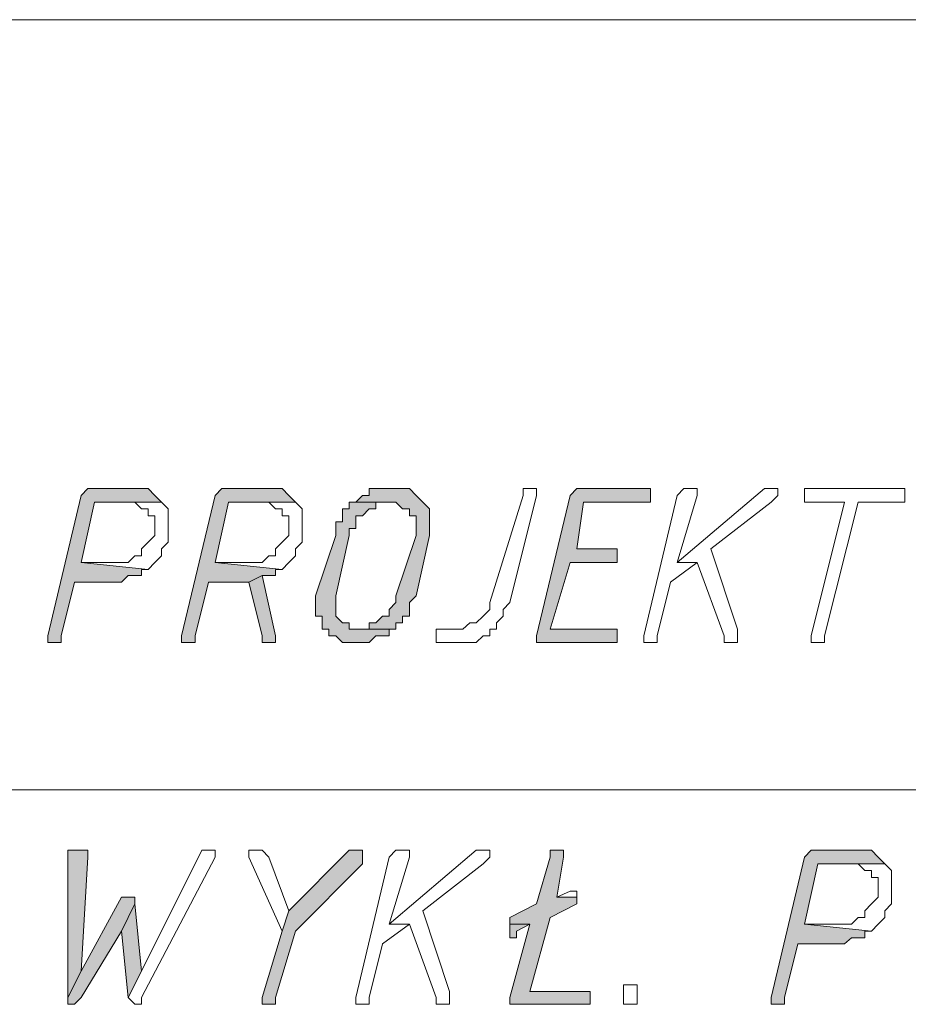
# Model space of a CAD drawing. Header units: inches. Extents: x -1441 to 3871, y -4351 to 2413.
# Tile 224 of 256: x 587 to 643, y 489 to 552. Entities that reach past the tile are written whole.
import ezdxf

# ---------------------------------------------------------------- set-up
doc = ezdxf.new("R2010")
doc.units = ezdxf.units.IN
doc.header["$MEASUREMENT"] = 0
doc.layers.add('at_Entity', color=7, linetype='Continuous')
doc.layers.add('at_Solid', color=7, linetype='Continuous')

msp = doc.modelspace()

# ---------------------------------------------------------------- hatches: boundary and pattern name
at = {"layer": 'at_Solid', "lineweight": 15}
for points in [[(593.93314, 521.98147), (591.39526, 521.98147), (590.9707, 521.98147), (590.54613, 521.55213), (588.42805, 512.67911), (588.42805, 512.24977), (588.85262, 512.24977), (589.27719, 512.24977), (589.27719, 512.67911), (590.12633, 516.06612), (592.6642, 516.06612), (593.08877, 516.06612), (593.50857, 516.49546), (593.93314, 516.49546), (594.35771, 516.49546), (594.35771, 516.8771), (594.77751, 516.8771), (590.54613, 517.30644), (591.39526, 521.12279), (595.62664, 521.12279), (595.20207, 521.55213), (594.77751, 521.98147), (594.35771, 521.98147)], [(602.40067, 521.98147), (599.85802, 521.98147), (599.43345, 521.98147), (599.01365, 521.55213), (596.89558, 512.67911), (596.89558, 512.24977), (597.32015, 512.24977), (597.74472, 512.24977), (597.74472, 512.67911), (598.58909, 516.06612), (601.13173, 516.06612), (601.9761, 516.49546), (602.82046, 516.49546), (602.82046, 516.8771), (603.24503, 516.8771), (599.01365, 517.30644), (599.85802, 521.12279), (604.09417, 521.12279), (603.6696, 521.55213), (603.24503, 521.98147), (602.82046, 521.98147)], [(610.43885, 521.98147), (610.01906, 521.98147), (608.75012, 521.98147), (608.75012, 521.55213), (608.32555, 521.55213), (607.90098, 521.12279), (610.43885, 521.12279), (610.86342, 520.69345), (611.28799, 520.69345), (611.28799, 520.26411), (611.71256, 520.26411), (611.71256, 519.02379), (610.43885, 515.20744), (610.43885, 514.7781), (610.01906, 514.34876), (610.01906, 513.91943), (609.59449, 513.91943), (609.16992, 513.49009), (608.75012, 513.49009), (608.75012, 513.10845), (607.90098, 513.10845), (610.43885, 513.10845), (610.43885, 513.49009), (610.86342, 513.49009), (610.86342, 513.91943), (611.28799, 513.91943), (611.28799, 514.7781), (611.71256, 515.20744), (612.55693, 519.02379), (612.55693, 520.69345), (612.13713, 521.12279), (611.71256, 521.55213), (611.28799, 521.98147), (610.86342, 521.98147)], [(626.10497, 521.98147), (622.29339, 521.98147), (621.86883, 521.98147), (621.44903, 521.55213), (619.33095, 512.67911), (619.33095, 512.24977), (623.9869, 512.24977), (624.41147, 512.24977), (624.41147, 513.10845), (623.9869, 513.10845), (620.18009, 513.10845), (621.44903, 517.30644), (624.41147, 517.30644), (624.41147, 518.16512), (621.86883, 518.16512), (622.29339, 521.12279), (626.52477, 521.12279), (626.52477, 521.98147)], [(607.90098, 521.12279), (607.47641, 521.12279), (607.47641, 520.69345), (607.05661, 520.69345), (607.05661, 519.88247), (606.63205, 519.88247), (606.63205, 519.02379), (605.36311, 515.20744), (605.36311, 513.91943), (605.78291, 513.91943), (605.78291, 513.10845), (606.20748, 513.10845), (606.20748, 512.67911), (606.63205, 512.67911), (607.05661, 512.24977), (607.90098, 512.24977), (608.75012, 512.24977), (609.16992, 512.67911), (609.59449, 512.67911), (610.01906, 512.67911), (610.01906, 513.10845), (610.43885, 513.10845), (607.90098, 513.10845), (607.47641, 513.10845), (607.47641, 513.49009), (607.05661, 513.49009), (606.63205, 513.91943), (606.63205, 515.20744), (607.47641, 519.02379), (607.47641, 519.45313), (607.90098, 519.45313), (607.90098, 520.26411), (608.32555, 520.26411), (608.75012, 520.69345), (609.16992, 520.69345), (609.16992, 521.12279), (610.01906, 521.12279)], [(601.9761, 516.49546), (601.13173, 516.06612), (601.9761, 512.67911), (601.9761, 512.24977), (602.82046, 512.24977), (602.82046, 512.67911)], [(590.12633, 499.13107), (589.70176, 499.13107), (589.70176, 489.82871), (590.54613, 491.49836), (590.9707, 498.70173), (590.9707, 499.13107), (590.54613, 499.13107)], [(607.90098, 499.13107), (607.47641, 499.13107), (603.6696, 495.31472), (603.24503, 494.0267), (601.9761, 489.82871), (601.9761, 489.39937), (602.40067, 489.39937), (602.82046, 489.39937), (602.82046, 489.82871), (604.09417, 494.0267), (608.32555, 498.27239), (608.32555, 499.13107)], [(620.59989, 499.13107), (620.18009, 499.13107), (620.18009, 498.70173), (619.33095, 495.74405), (617.63745, 494.88538), (617.63745, 494.45604), (618.90638, 494.45604), (617.63745, 489.82871), (617.63745, 489.39937), (618.06202, 489.39937), (622.71796, 489.39937), (622.71796, 490.21035), (618.90638, 490.21035), (620.18009, 494.88538), (621.86883, 495.74405), (621.86883, 496.17339), (620.59989, 496.17339), (621.02446, 498.70173), (621.02446, 499.13107)], [(639.64825, 499.13107), (637.11038, 499.13107), (636.68581, 499.13107), (636.26124, 498.70173), (634.14793, 489.82871), (634.14793, 489.39937), (634.56773, 489.39937), (634.9923, 489.39937), (634.9923, 489.82871), (635.83667, 493.21572), (638.37931, 493.21572), (638.79911, 493.21572), (639.22368, 493.59736), (639.64825, 493.59736), (640.07282, 493.59736), (640.07282, 494.0267), (640.49262, 494.0267), (636.26124, 494.45604), (637.11038, 498.27239), (641.34175, 498.27239), (640.91719, 498.70173), (640.49262, 499.13107), (640.07282, 499.13107)], [(593.50857, 496.17339), (593.08877, 496.17339), (590.54613, 491.49836), (589.70176, 489.82871), (589.70176, 489.39937), (590.12633, 489.39937), (590.54613, 489.82871), (593.08877, 494.0267), (593.93314, 495.74405), (593.93314, 496.17339)], [(593.93314, 495.74405), (593.08877, 494.0267), (593.50857, 489.82871), (594.35771, 491.49836)], [(617.63745, 494.45604), (617.63745, 493.59736), (618.06202, 493.59736), (618.06202, 494.0267), (618.90638, 494.45604)]]:
    msp.add_hatch(color=7, dxfattribs=at).paths.add_polyline_path(points)

# ---------------------------------------------------------------- linework, layer by layer
at = {"layer": 'at_Entity', "color": 7, "lineweight": 15}
for p, q in [((1049.39074, 551.60589), (314.98652, 551.60589)), ((590.9707, 521.98147), (590.54613, 521.55213)), ((591.39526, 521.98147), (590.9707, 521.98147)), ((590.9707, 521.98147), (590.9707, 521.98147)), ((593.93314, 521.98147), (591.39526, 521.98147)), ((594.35771, 521.98147), (593.93314, 521.98147)), ((594.77751, 521.98147), (594.35771, 521.98147)), ((594.35771, 521.98147), (594.35771, 521.98147)), ((595.20207, 521.55213), (594.77751, 521.98147)), ((599.43345, 521.98147), (599.01365, 521.55213)), ((599.85802, 521.98147), (599.43345, 521.98147)), ((599.43345, 521.98147), (599.43345, 521.98147)), ((602.40067, 521.98147), (599.85802, 521.98147)), ((602.82046, 521.98147), (602.40067, 521.98147)), ((603.24503, 521.98147), (602.82046, 521.98147)), ((602.82046, 521.98147), (602.82046, 521.98147)), ((603.6696, 521.55213), (603.24503, 521.98147)), ((610.01906, 521.98147), (608.75012, 521.98147)), ((608.75012, 521.98147), (608.75012, 521.55213)), ((610.43885, 521.98147), (610.01906, 521.98147)), ((610.86342, 521.98147), (610.43885, 521.98147)), ((611.28799, 521.98147), (610.86342, 521.98147)), ((610.86342, 521.98147), (610.86342, 521.98147)), ((611.71256, 521.55213), (611.28799, 521.98147)), ((618.90638, 521.98147), (618.48181, 521.98147)), ((618.48181, 521.98147), (618.48181, 521.55213)), ((619.33095, 521.98147), (618.90638, 521.98147)), ((618.90638, 521.98147), (618.90638, 521.98147)), ((619.33095, 521.55213), (619.33095, 521.98147)), ((621.86883, 521.98147), (621.44903, 521.55213)), ((622.29339, 521.98147), (621.86883, 521.98147)), ((621.86883, 521.98147), (621.86883, 521.98147)), ((626.10497, 521.98147), (622.29339, 521.98147)), ((626.52477, 521.98147), (626.10497, 521.98147)), ((626.52477, 521.12279), (626.52477, 521.98147)), ((633.72336, 521.98147), (628.21828, 517.30644)), ((628.64285, 521.98147), (628.21828, 521.55213)), ((629.06742, 521.98147), (628.64285, 521.98147)), ((628.64285, 521.98147), (628.64285, 521.98147)), ((629.48722, 521.98147), (629.06742, 521.98147)), ((629.06742, 521.98147), (629.06742, 521.98147)), ((629.48722, 521.55213), (629.48722, 521.98147)), ((634.14793, 521.98147), (633.72336, 521.98147)), ((633.72336, 521.98147), (633.72336, 521.98147)), ((634.56773, 521.98147), (634.14793, 521.98147)), ((634.14793, 521.98147), (634.14793, 521.98147)), ((634.56773, 521.55213), (634.56773, 521.98147)), ((636.68581, 521.98147), (636.26124, 521.98147)), ((636.26124, 521.98147), (636.26124, 521.12279)), ((642.19089, 521.98147), (636.68581, 521.98147)), ((642.61069, 521.98147), (642.19089, 521.98147)), ((642.19089, 521.98147), (642.19089, 521.98147)), ((642.61069, 521.12279), (642.61069, 521.98147)), ((590.54613, 521.55213), (588.42805, 512.67911)), ((595.62664, 521.12279), (595.20207, 521.55213)), ((595.20207, 521.55213), (595.20207, 521.55213)), ((599.01365, 521.55213), (596.89558, 512.67911)), ((604.09417, 521.12279), (603.6696, 521.55213)), ((603.6696, 521.55213), (603.6696, 521.55213)), ((608.32555, 521.55213), (607.90098, 521.12279)), ((608.75012, 521.55213), (608.32555, 521.55213)), ((608.32555, 521.55213), (608.32555, 521.55213)), ((612.13713, 521.12279), (611.71256, 521.55213)), ((611.71256, 521.55213), (611.71256, 521.55213)), ((618.48181, 521.55213), (616.36851, 514.7781)), ((617.63745, 514.7781), (619.33095, 521.55213)), ((621.44903, 521.55213), (619.33095, 512.67911)), ((628.21828, 521.55213), (626.10497, 512.67911)), ((628.21828, 517.30644), (629.48722, 521.55213)), ((634.14793, 521.12279), (634.56773, 521.55213)), ((590.54613, 517.30644), (591.39526, 521.12279)), ((591.39526, 521.12279), (595.62664, 521.12279)), ((595.62664, 521.12279), (593.50857, 521.12279)), ((593.50857, 521.12279), (593.93314, 521.12279)), ((593.93314, 521.12279), (593.93314, 521.12279)), ((593.93314, 521.12279), (594.35771, 520.69345)), ((594.35771, 520.69345), (594.77751, 520.69345)), ((594.77751, 520.69345), (594.77751, 520.26411)), ((596.05121, 520.69345), (595.62664, 521.12279)), ((595.62664, 521.12279), (595.62664, 521.12279)), ((596.05121, 518.59445), (596.05121, 520.69345)), ((599.01365, 517.30644), (599.85802, 521.12279)), ((599.85802, 521.12279), (604.09417, 521.12279)), ((604.09417, 521.12279), (601.9761, 521.12279)), ((601.9761, 521.12279), (602.40067, 521.12279)), ((602.40067, 521.12279), (602.40067, 521.12279)), ((602.40067, 521.12279), (602.82046, 520.69345)), ((602.82046, 520.69345), (603.24503, 520.69345)), ((603.24503, 520.69345), (603.24503, 520.26411)), ((604.51397, 520.69345), (604.09417, 521.12279)), ((604.09417, 521.12279), (604.09417, 521.12279)), ((604.51397, 518.59445), (604.51397, 520.69345)), ((607.47641, 520.69345), (607.05661, 520.69345)), ((607.05661, 520.69345), (607.05661, 519.88247)), ((607.90098, 521.12279), (607.47641, 521.12279)), ((607.47641, 521.12279), (607.47641, 520.69345)), ((610.01906, 521.12279), (607.90098, 521.12279)), ((607.90098, 521.12279), (610.43885, 521.12279)), ((608.32555, 520.26411), (608.75012, 520.69345)), ((608.75012, 520.69345), (609.16992, 520.69345)), ((609.16992, 520.69345), (609.16992, 521.12279)), ((609.16992, 521.12279), (610.01906, 521.12279)), ((610.01906, 521.12279), (610.01906, 521.12279)), ((610.43885, 521.12279), (610.43885, 521.12279)), ((610.43885, 521.12279), (610.86342, 520.69345)), ((610.86342, 520.69345), (611.28799, 520.69345)), ((611.28799, 520.69345), (611.28799, 520.26411)), ((612.55693, 520.69345), (612.13713, 521.12279)), ((612.13713, 521.12279), (612.13713, 521.12279)), ((612.55693, 519.02379), (612.55693, 520.69345)), ((621.86883, 518.16512), (622.29339, 521.12279)), ((622.29339, 521.12279), (626.52477, 521.12279)), ((630.33635, 518.16512), (634.14793, 521.12279)), ((634.14793, 521.12279), (634.14793, 521.12279)), ((636.26124, 521.12279), (636.68581, 521.12279)), ((636.68581, 521.12279), (638.79911, 521.12279)), ((638.79911, 521.12279), (636.68581, 512.67911)), ((637.53017, 512.67911), (639.64825, 521.12279)), ((639.64825, 521.12279), (642.19089, 521.12279)), ((642.19089, 521.12279), (642.61069, 521.12279)), ((594.77751, 520.26411), (595.20207, 520.26411)), ((595.20207, 520.26411), (595.20207, 519.02379)), ((603.24503, 520.26411), (603.6696, 520.26411)), ((603.6696, 520.26411), (603.6696, 519.02379)), ((607.90098, 519.45313), (607.90098, 520.26411)), ((607.90098, 520.26411), (608.32555, 520.26411)), ((608.32555, 520.26411), (608.32555, 520.26411)), ((611.28799, 520.26411), (611.71256, 520.26411)), ((611.71256, 520.26411), (611.71256, 519.02379)), ((607.05661, 519.88247), (606.63205, 519.88247)), ((606.63205, 519.88247), (606.63205, 519.02379)), ((607.47641, 519.02379), (607.47641, 519.45313)), ((607.47641, 519.45313), (607.90098, 519.45313)), ((595.20207, 519.02379), (594.77751, 518.59445)), ((603.6696, 519.02379), (603.24503, 518.59445)), ((606.63205, 519.02379), (605.36311, 515.20744)), ((606.63205, 515.20744), (607.47641, 519.02379)), ((611.71256, 519.02379), (610.43885, 515.20744)), ((611.71256, 515.20744), (612.55693, 519.02379)), ((594.77751, 518.59445), (594.35771, 518.16512)), ((594.77751, 518.59445), (594.77751, 518.59445)), ((595.62664, 518.16512), (596.05121, 518.59445)), ((603.24503, 518.59445), (602.82046, 518.16512)), ((603.24503, 518.59445), (603.24503, 518.59445)), ((604.09417, 518.16512), (604.51397, 518.59445)), ((593.93314, 517.73578), (593.50857, 517.30644)), ((594.35771, 517.73578), (593.93314, 517.73578)), ((593.93314, 517.73578), (593.93314, 517.73578)), ((594.35771, 518.16512), (594.35771, 517.73578)), ((595.20207, 517.30644), (595.62664, 517.73578)), ((595.62664, 517.73578), (595.62664, 518.16512)), ((602.40067, 517.73578), (601.9761, 517.30644)), ((602.82046, 517.73578), (602.40067, 517.73578)), ((602.40067, 517.73578), (602.40067, 517.73578)), ((602.82046, 518.16512), (602.82046, 517.73578)), ((603.6696, 517.30644), (604.09417, 517.73578)), ((604.09417, 517.73578), (604.09417, 518.16512)), ((624.41147, 518.16512), (621.86883, 518.16512)), ((624.41147, 517.30644), (624.41147, 518.16512)), ((632.02986, 513.10845), (630.33635, 518.16512)), ((592.6642, 517.30644), (590.54613, 517.30644)), ((590.54613, 517.30644), (594.77751, 516.8771)), ((594.77751, 516.8771), (590.54613, 517.30644)), ((593.50857, 517.30644), (592.6642, 517.30644)), ((594.77751, 516.8771), (595.20207, 517.30644)), ((595.20207, 517.30644), (595.20207, 517.30644)), ((601.13173, 517.30644), (599.01365, 517.30644)), ((599.01365, 517.30644), (603.24503, 516.8771)), ((603.24503, 516.8771), (599.01365, 517.30644)), ((601.9761, 517.30644), (601.13173, 517.30644)), ((603.24503, 516.8771), (603.6696, 517.30644)), ((603.6696, 517.30644), (603.6696, 517.30644)), ((620.18009, 513.10845), (621.44903, 517.30644)), ((621.44903, 517.30644), (624.41147, 517.30644)), ((627.79371, 516.06612), (629.48722, 517.30644)), ((628.21828, 517.30644), (629.48722, 517.30644)), ((629.48722, 517.30644), (628.21828, 517.30644)), ((629.48722, 517.30644), (631.18549, 512.67911)), ((593.08877, 516.06612), (593.50857, 516.49546)), ((593.50857, 516.49546), (593.93314, 516.49546)), ((593.93314, 516.49546), (594.35771, 516.49546)), ((594.35771, 516.49546), (594.35771, 516.8771)), ((594.35771, 516.8771), (594.77751, 516.8771)), ((594.77751, 516.8771), (594.77751, 516.8771)), ((601.9761, 516.49546), (601.13173, 516.06612)), ((601.13173, 516.06612), (601.9761, 516.49546)), ((602.82046, 512.67911), (601.9761, 516.49546)), ((601.9761, 516.49546), (602.82046, 516.49546)), ((602.82046, 516.49546), (602.82046, 516.8771)), ((602.82046, 516.8771), (603.24503, 516.8771)), ((603.24503, 516.8771), (603.24503, 516.8771)), ((589.27719, 512.67911), (590.12633, 516.06612)), ((590.12633, 516.06612), (592.6642, 516.06612)), ((592.6642, 516.06612), (593.08877, 516.06612)), ((597.74472, 512.67911), (598.58909, 516.06612)), ((598.58909, 516.06612), (601.13173, 516.06612)), ((601.13173, 516.06612), (601.9761, 512.67911)), ((626.94934, 512.67911), (627.79371, 516.06612)), ((605.36311, 515.20744), (605.36311, 513.91943)), ((606.63205, 513.91943), (606.63205, 515.20744)), ((610.43885, 515.20744), (610.43885, 514.7781)), ((611.28799, 514.7781), (611.71256, 515.20744)), ((610.43885, 514.7781), (610.01906, 514.34876)), ((611.28799, 513.91943), (611.28799, 514.7781)), ((616.36851, 514.7781), (616.36851, 514.34876)), ((617.21288, 514.34876), (617.63745, 514.7781)), ((605.36311, 513.91943), (605.78291, 513.91943)), ((605.78291, 513.91943), (605.78291, 513.10845)), ((607.05661, 513.49009), (606.63205, 513.91943)), ((609.59449, 513.91943), (609.16992, 513.49009)), ((610.01906, 513.91943), (609.59449, 513.91943)), ((610.01906, 514.34876), (610.01906, 513.91943)), ((610.86342, 513.49009), (610.86342, 513.91943)), ((610.86342, 513.91943), (611.28799, 513.91943)), ((615.94394, 513.91943), (615.51937, 513.49009)), ((616.36851, 514.34876), (615.94394, 513.91943)), ((615.94394, 513.91943), (615.94394, 513.91943)), ((616.78831, 513.49009), (617.21288, 513.91943)), ((617.21288, 513.91943), (617.21288, 514.34876)), ((607.47641, 513.49009), (607.05661, 513.49009)), ((607.05661, 513.49009), (607.05661, 513.49009)), ((607.47641, 513.10845), (607.47641, 513.49009)), ((609.16992, 513.49009), (608.75012, 513.49009)), ((608.75012, 513.49009), (608.75012, 513.10845)), ((610.43885, 513.10845), (610.43885, 513.49009)), ((610.43885, 513.49009), (610.86342, 513.49009)), ((615.09957, 513.49009), (614.675, 513.10845)), ((615.51937, 513.49009), (615.09957, 513.49009)), ((616.78831, 513.10845), (616.78831, 513.49009)), ((588.42805, 512.67911), (588.42805, 512.24977)), ((589.27719, 512.24977), (589.27719, 512.67911)), ((596.89558, 512.67911), (596.89558, 512.24977)), ((597.74472, 512.24977), (597.74472, 512.67911)), ((601.9761, 512.67911), (601.9761, 512.24977)), ((602.82046, 512.24977), (602.82046, 512.67911)), ((605.78291, 513.10845), (606.20748, 513.10845)), ((606.20748, 513.10845), (606.20748, 512.67911)), ((606.20748, 512.67911), (606.63205, 512.67911)), ((606.63205, 512.67911), (606.63205, 512.67911)), ((606.63205, 512.67911), (607.05661, 512.24977)), ((607.90098, 513.10845), (607.47641, 513.10845)), ((610.43885, 513.10845), (607.90098, 513.10845)), ((608.75012, 513.10845), (607.90098, 513.10845)), ((607.90098, 513.10845), (610.43885, 513.10845)), ((608.75012, 512.24977), (609.16992, 512.67911)), ((609.16992, 512.67911), (609.59449, 512.67911)), ((609.59449, 512.67911), (610.01906, 512.67911)), ((610.01906, 512.67911), (610.01906, 513.10845)), ((610.01906, 513.10845), (610.43885, 513.10845)), ((614.675, 513.10845), (612.9815, 513.10845)), ((612.9815, 513.10845), (612.9815, 512.24977)), ((615.51937, 512.24977), (615.94394, 512.67911)), ((615.94394, 512.67911), (616.36851, 512.67911)), ((616.36851, 512.67911), (616.36851, 513.10845)), ((616.36851, 513.10845), (616.78831, 513.10845)), ((619.33095, 512.67911), (619.33095, 512.24977)), ((623.9869, 513.10845), (620.18009, 513.10845)), ((624.41147, 513.10845), (623.9869, 513.10845)), ((624.41147, 512.24977), (624.41147, 513.10845)), ((626.10497, 512.67911), (626.10497, 512.24977)), ((626.94934, 512.24977), (626.94934, 512.67911)), ((631.18549, 512.67911), (631.18549, 512.24977)), ((632.02986, 512.24977), (632.02986, 513.10845)), ((636.68581, 512.67911), (636.68581, 512.24977)), ((637.53017, 512.24977), (637.53017, 512.67911)), ((588.42805, 512.24977), (588.85262, 512.24977)), ((588.85262, 512.24977), (589.27719, 512.24977)), ((596.89558, 512.24977), (597.32015, 512.24977)), ((597.32015, 512.24977), (597.74472, 512.24977)), ((601.9761, 512.24977), (602.82046, 512.24977)), ((607.05661, 512.24977), (607.90098, 512.24977)), ((607.90098, 512.24977), (608.75012, 512.24977)), ((608.75012, 512.24977), (608.75012, 512.24977)), ((612.9815, 512.24977), (614.25044, 512.24977)), ((614.25044, 512.24977), (615.09957, 512.24977)), ((615.09957, 512.24977), (615.51937, 512.24977)), ((619.33095, 512.24977), (623.9869, 512.24977)), ((623.9869, 512.24977), (624.41147, 512.24977)), ((626.10497, 512.24977), (626.52477, 512.24977)), ((626.52477, 512.24977), (626.94934, 512.24977)), ((631.18549, 512.24977), (632.02986, 512.24977)), ((636.68581, 512.24977), (637.11038, 512.24977)), ((637.11038, 512.24977), (637.53017, 512.24977)), ((538.90613, 502.94742), (677.3204, 502.94742)), ((590.12633, 499.13107), (589.70176, 499.13107)), ((589.70176, 499.13107), (589.70176, 489.82871)), ((590.54613, 499.13107), (590.12633, 499.13107)), ((590.9707, 499.13107), (590.54613, 499.13107)), ((590.9707, 498.70173), (590.9707, 499.13107)), ((598.16452, 499.13107), (594.35771, 491.49836)), ((598.58909, 499.13107), (598.16452, 499.13107)), ((598.16452, 499.13107), (598.16452, 499.13107)), ((599.01365, 499.13107), (598.58909, 499.13107)), ((598.58909, 499.13107), (598.58909, 499.13107)), ((599.01365, 498.70173), (599.01365, 499.13107)), ((601.9761, 499.13107), (601.13173, 499.13107)), ((601.13173, 499.13107), (601.13173, 498.70173)), ((602.40067, 498.70173), (601.9761, 499.13107)), ((601.9761, 499.13107), (601.9761, 499.13107)), ((607.47641, 499.13107), (603.6696, 495.31472)), ((607.90098, 499.13107), (607.47641, 499.13107)), ((608.32555, 499.13107), (607.90098, 499.13107)), ((608.32555, 498.27239), (608.32555, 499.13107)), ((615.51937, 499.13107), (610.01906, 494.45604)), ((610.43885, 499.13107), (610.01906, 498.70173)), ((610.86342, 499.13107), (610.43885, 499.13107)), ((610.43885, 499.13107), (610.43885, 499.13107)), ((611.28799, 499.13107), (610.86342, 499.13107)), ((610.86342, 499.13107), (610.86342, 499.13107)), ((611.28799, 498.70173), (611.28799, 499.13107)), ((615.94394, 499.13107), (615.51937, 499.13107)), ((615.51937, 499.13107), (615.51937, 499.13107)), ((616.36851, 499.13107), (615.94394, 499.13107)), ((615.94394, 499.13107), (615.94394, 499.13107)), ((616.36851, 498.70173), (616.36851, 499.13107)), ((620.59989, 499.13107), (620.18009, 499.13107)), ((620.18009, 499.13107), (620.18009, 498.70173)), ((621.02446, 499.13107), (620.59989, 499.13107)), ((621.02446, 498.70173), (621.02446, 499.13107)), ((636.68581, 499.13107), (636.26124, 498.70173)), ((637.11038, 499.13107), (636.68581, 499.13107)), ((636.68581, 499.13107), (636.68581, 499.13107)), ((639.64825, 499.13107), (637.11038, 499.13107)), ((640.07282, 499.13107), (639.64825, 499.13107)), ((640.49262, 499.13107), (640.07282, 499.13107)), ((640.07282, 499.13107), (640.07282, 499.13107)), ((640.91719, 498.70173), (640.49262, 499.13107)), ((590.54613, 491.49836), (590.9707, 498.70173)), ((594.35771, 489.82871), (599.01365, 498.70173)), ((601.13173, 498.70173), (603.24503, 494.0267)), ((603.6696, 495.31472), (602.40067, 498.70173)), ((602.40067, 498.70173), (602.40067, 498.70173)), ((610.01906, 498.70173), (607.90098, 489.82871)), ((610.01906, 494.45604), (611.28799, 498.70173)), ((615.94394, 498.27239), (616.36851, 498.70173)), ((620.18009, 498.70173), (619.33095, 495.74405)), ((620.59989, 496.17339), (621.02446, 498.70173)), ((636.26124, 498.70173), (634.14793, 489.82871)), ((641.34175, 498.27239), (640.91719, 498.70173)), ((640.91719, 498.70173), (640.91719, 498.70173)), ((604.09417, 494.0267), (608.32555, 498.27239)), ((612.13713, 495.31472), (615.94394, 498.27239)), ((615.94394, 498.27239), (615.94394, 498.27239)), ((636.26124, 494.45604), (637.11038, 498.27239)), ((637.11038, 498.27239), (641.34175, 498.27239)), ((641.34175, 498.27239), (639.22368, 498.27239)), ((639.22368, 498.27239), (639.64825, 498.27239)), ((639.64825, 498.27239), (639.64825, 498.27239)), ((639.64825, 498.27239), (640.07282, 497.84305)), ((640.07282, 497.84305), (640.49262, 497.84305)), ((640.49262, 497.84305), (640.49262, 497.41371)), ((641.76632, 497.84305), (641.34175, 498.27239)), ((641.34175, 498.27239), (641.34175, 498.27239)), ((641.76632, 495.74405), (641.76632, 497.84305)), ((640.49262, 497.41371), (640.91719, 497.41371)), ((640.91719, 497.41371), (640.91719, 496.17339)), ((621.44903, 496.55503), (620.59989, 496.17339)), ((621.44903, 496.55503), (621.44903, 496.55503)), ((621.86883, 496.55503), (621.44903, 496.55503)), ((621.44903, 496.55503), (621.44903, 496.55503)), ((621.86883, 496.17339), (621.86883, 496.55503)), ((593.08877, 496.17339), (590.54613, 491.49836)), ((593.50857, 496.17339), (593.08877, 496.17339)), ((593.93314, 496.17339), (593.50857, 496.17339)), ((593.93314, 495.74405), (593.93314, 496.17339)), ((620.59989, 496.17339), (621.86883, 496.17339)), ((621.86883, 496.17339), (620.59989, 496.17339)), ((621.86883, 495.74405), (621.86883, 496.17339)), ((640.91719, 496.17339), (640.49262, 495.74405)), ((593.93314, 495.74405), (593.08877, 494.0267)), ((593.08877, 494.0267), (593.93314, 495.74405)), ((594.35771, 491.49836), (593.93314, 495.74405)), ((603.6696, 495.31472), (603.24503, 494.0267)), ((603.24503, 494.0267), (603.6696, 495.31472)), ((613.82587, 490.21035), (612.13713, 495.31472)), ((619.33095, 495.74405), (617.63745, 494.88538)), ((620.18009, 494.88538), (621.86883, 495.74405)), ((640.49262, 495.74405), (640.07282, 495.31472)), ((640.07282, 495.31472), (640.07282, 494.88538)), ((640.49262, 495.74405), (640.49262, 495.74405)), ((641.34175, 495.31472), (641.76632, 495.74405)), ((641.34175, 494.88538), (641.34175, 495.31472)), ((617.63745, 494.88538), (617.63745, 494.45604)), ((618.90638, 490.21035), (620.18009, 494.88538)), ((639.64825, 494.88538), (639.22368, 494.45604)), ((640.07282, 494.88538), (639.64825, 494.88538)), ((639.64825, 494.88538), (639.64825, 494.88538)), ((640.91719, 494.45604), (641.34175, 494.88538)), ((590.54613, 489.82871), (593.08877, 494.0267)), ((593.08877, 494.0267), (593.50857, 489.82871)), ((603.24503, 494.0267), (601.9761, 489.82871)), ((602.82046, 489.82871), (604.09417, 494.0267)), ((609.59449, 493.21572), (611.28799, 494.45604)), ((610.01906, 494.45604), (611.28799, 494.45604)), ((611.28799, 494.45604), (610.01906, 494.45604)), ((611.28799, 494.45604), (612.9815, 489.82871)), ((617.63745, 494.45604), (617.63745, 493.59736)), ((618.90638, 494.45604), (617.63745, 494.45604)), ((617.63745, 494.45604), (618.90638, 494.45604)), ((618.90638, 494.45604), (617.63745, 489.82871)), ((618.06202, 494.0267), (618.90638, 494.45604)), ((618.06202, 493.59736), (618.06202, 494.0267)), ((638.37931, 494.45604), (636.26124, 494.45604)), ((636.26124, 494.45604), (640.49262, 494.0267)), ((640.49262, 494.0267), (636.26124, 494.45604)), ((639.22368, 494.45604), (638.37931, 494.45604)), ((640.07282, 493.59736), (640.07282, 494.0267)), ((640.07282, 494.0267), (640.49262, 494.0267)), ((640.49262, 494.0267), (640.91719, 494.45604)), ((640.49262, 494.0267), (640.49262, 494.0267)), ((640.91719, 494.45604), (640.91719, 494.45604)), ((617.63745, 493.59736), (618.06202, 493.59736)), ((638.79911, 493.21572), (639.22368, 493.59736)), ((639.22368, 493.59736), (639.64825, 493.59736)), ((639.64825, 493.59736), (640.07282, 493.59736)), ((608.75012, 489.82871), (609.59449, 493.21572)), ((634.9923, 489.82871), (635.83667, 493.21572)), ((635.83667, 493.21572), (638.37931, 493.21572)), ((638.37931, 493.21572), (638.79911, 493.21572)), ((590.54613, 491.49836), (589.70176, 489.82871)), ((589.70176, 489.82871), (590.54613, 491.49836)), ((593.50857, 489.82871), (594.35771, 491.49836)), ((594.35771, 491.49836), (593.50857, 489.82871)), ((613.82587, 489.39937), (613.82587, 490.21035)), ((622.71796, 490.21035), (618.90638, 490.21035)), ((622.71796, 489.39937), (622.71796, 490.21035)), ((624.83127, 489.82871), (624.83127, 490.63969)), ((624.83127, 490.63969), (625.25584, 490.63969)), ((625.25584, 490.63969), (625.68041, 490.63969)), ((625.68041, 490.63969), (625.68041, 489.39937)), ((589.70176, 489.82871), (589.70176, 489.39937)), ((590.12633, 489.39937), (590.54613, 489.82871)), ((593.50857, 489.82871), (593.50857, 489.82871)), ((593.50857, 489.82871), (593.93314, 489.39937)), ((594.35771, 489.39937), (594.35771, 489.82871)), ((601.9761, 489.82871), (601.9761, 489.39937)), ((602.82046, 489.39937), (602.82046, 489.82871)), ((607.90098, 489.82871), (607.90098, 489.39937)), ((608.75012, 489.39937), (608.75012, 489.82871)), ((612.9815, 489.82871), (612.9815, 489.39937)), ((617.63745, 489.82871), (617.63745, 489.39937)), ((624.83127, 489.39937), (624.83127, 489.82871)), ((624.83127, 489.82871), (624.83127, 489.82871)), ((634.14793, 489.82871), (634.14793, 489.39937)), ((634.9923, 489.39937), (634.9923, 489.82871)), ((589.70176, 489.39937), (590.12633, 489.39937)), ((590.12633, 489.39937), (590.12633, 489.39937)), ((593.93314, 489.39937), (594.35771, 489.39937)), ((601.9761, 489.39937), (602.40067, 489.39937)), ((602.40067, 489.39937), (602.82046, 489.39937)), ((607.90098, 489.39937), (608.32555, 489.39937)), ((608.32555, 489.39937), (608.75012, 489.39937)), ((612.9815, 489.39937), (613.82587, 489.39937)), ((617.63745, 489.39937), (618.06202, 489.39937)), ((618.06202, 489.39937), (622.71796, 489.39937)), ((625.25584, 489.39937), (624.83127, 489.39937)), ((625.68041, 489.39937), (625.25584, 489.39937)), ((634.14793, 489.39937), (634.56773, 489.39937)), ((634.56773, 489.39937), (634.9923, 489.39937))]:
    msp.add_line(p, q, dxfattribs=at)

doc.saveas('drawing.dxf')
